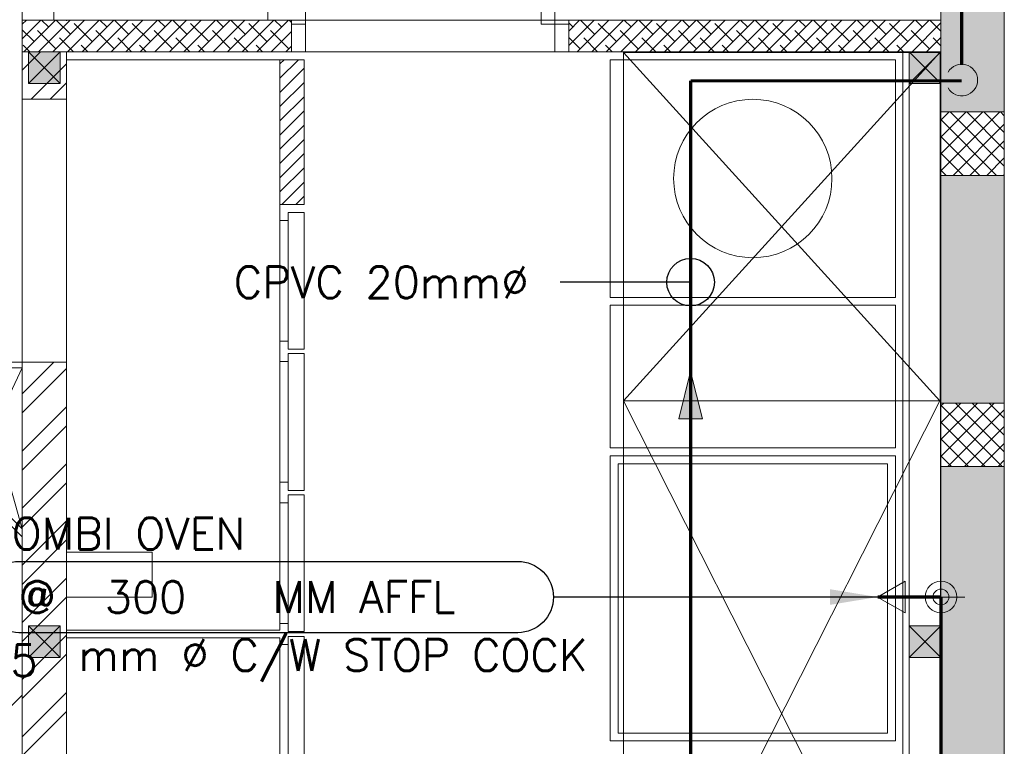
# Model space of a CAD drawing. Header units: millimetres. Extents: x -1747 to 60076, y -13777 to 14438.
# Tile 24 of 29: x 14442 to 17550, y 7328 to 9621. Entities that reach past the tile are written whole.
import ezdxf
from ezdxf.enums import TextEntityAlignment as Align

# ---------------------------------------------------------------- set-up
doc = ezdxf.new("R2010")
doc.units = ezdxf.units.MM
doc.header["$MEASUREMENT"] = 0
doc.linetypes.add('CENTER', pattern=[2, 1.25, -0.25, 0.25, -0.25])
doc.layers.get('0').update_dxf_attribs({"lineweight": 5})
for name, color, linetype, lineweight, true_color in [('FLOOR LAYOUT', 9, 'Continuous', 0, 0x808080), ('PLUMBING-WS-CW-PIPE', 5, 'Continuous', 0, 0x0000ff), ('PLUMBING-WS-RO-FILT-CW-PIPE', 150, 'Continuous', 0, 0x007fff)]:
    doc.layers.add(name, color=color, linetype=linetype, lineweight=lineweight, true_color=true_color)
for name, color, linetype in [('LINE', 7, 'Continuous'), ('PLUMBING-DW-TR-LVL-TAG', 7, 'Continuous'), ('TAG', 7, 'Continuous')]:
    doc.layers.add(name, color=color, linetype=linetype)
doc.layers.add('PLUMBING-WS-PIPE-TEXT', color=7, linetype='Continuous', lineweight=0)
doc.styles.add('Oswald Light', font='txt')
doc.styles.add('ROMANS-100', font='romans.shx')
doc.styles.get("Standard").update_dxf_attribs({"font": 'romans.shx'})
doc.dimstyles.new('CLOSSED FILLED-ROMANS-100', dxfattribs={"dimtxt": 100, "dimasz": 100, "dimexe": 50, "dimexo": 50, "dimgap": 50, "dimtad": 1, "dimdec": 0, "dimzin": 0, "dimdsep": 46, "dimtxsty": 'ROMANS-100', "dimcen": 0.09, "dimclrd": 256, "dimclre": 256, "dimclrt": 256, "dimadec": 0, "dimazin": 0, "dimtfac": 1, "dimtdec": 0, "dimtofl": 0, "dimtmove": 0, "dimatfit": 3, "dimfxl": 1, "dimtolj": 1, "dimtzin": 0, "dimarcsym": 0})
doc.dimstyles.new('MDS-50', dxfattribs={"dimtxt": 100, "dimasz": 100, "dimexe": 50, "dimexo": 50, "dimgap": 25, "dimtad": 1, "dimdec": 0, "dimtxsty": 'Oswald Light', "dimcen": 0, "dimdle": 1.5875, "dimazin": 0, "dimtfac": 1, "dimtdec": 0, "dimtix": 1, "dimtmove": 0, "dimatfit": 0, "dimfxl": 1, "dimfrac": 2, "dimtolj": 1, "dimarcsym": 0})

# ---------------------------------------------------------------- blocks, each defined once
blk = doc.blocks.new('PLUMB-WS-WS-TAG')
at = {"layer": 'PLUMBING-DW-TR-LVL-TAG'}
blk.add_lwpolyline([(112.5, 112.5), (1687.5, 112.5, -0.414214), (1800, 0, -0.414214), (1687.5, -112.5), (112.5, -112.5, -0.414214), (0, 0), (0, 0, -0.414214)], format="xyb", close=True, dxfattribs=at)
at = {"layer": 'PLUMBING-DW-TR-LVL-TAG', "char_height": 100, "attachment_point": 4}
for s, width, insert in [('{\\Fromans|c0;@}', 115.286, (112.5, 0)), ('{\\Fromans|c0;MM AFFL}', 662.905, (912.5, 0)), ('mm %%C C/W STOP COCK', 1987.152, (300, -200))]:
    blk.add_mtext_dynamic_manual_height_columns(s, width=width, gutter_width=3324.7, heights=[0], dxfattribs=dict(at, insert=insert))
at = {"layer": 'PLUMBING-DW-TR-LVL-TAG', "style": 'ROMANS-100'}
for tag, p in [('PLUM-DR-EQP', (0, 200)), ('PLUM-DR-PSIZE', (0, -200))]:
    blk.add_attdef(tag, text='', height=100, dxfattribs=at).set_placement(p, align=Align.MIDDLE_LEFT)
blk.add_attdef('PLUM-PIPE-LVL', text='', height=100, dxfattribs=at).set_placement((512.5, 0), align=Align.MIDDLE_CENTER)
blk = doc.blocks.new('CW-FA')
at = {"layer": 'PLUMBING-WS-CW-PIPE', "lineweight": 0}
h = blk.add_hatch(color=256, dxfattribs=at)
h.dxf.hatch_style = 1
h.paths.add_polyline_path([(100, 0), (-50, 37.5), (-50, -37.5)])
blk.add_lwpolyline([(-50, 37.5), (100, 0), (-50, -37.5), (-50, 37.5)], dxfattribs=at)
blk = doc.blocks.new('A$Ca6a6abd4')
at = {"layer": 'PLUMBING-WS-RO-FILT-CW-PIPE', "color": 8, "lineweight": 0, "true_color": 0x808080}
for p, q in [((500, -100), (500, -250)), ((425, -175), (575, -175))]:
    blk.add_line(p, q, dxfattribs=at)
at = {"layer": 'PLUMBING-WS-RO-FILT-CW-PIPE', "lineweight": 0, "const_width": 10}
blk.add_lwpolyline([(500, -175), (500, -375)], dxfattribs=at)
at = {"layer": 'PLUMBING-WS-RO-FILT-CW-PIPE', "lineweight": 0}
blk.add_lwpolyline([(500, -375), (550, -288.4), (450, -288.4)], close=True, dxfattribs=at)
for radius in [50, 25]:
    blk.add_circle((500, -175), radius, dxfattribs=at)
blk = doc.blocks.new('FLOOR PLAN')
at = {"layer": 'FLOOR LAYOUT'}
h = blk.add_hatch(color=256, dxfattribs=at)
h.dxf.hatch_style = 1
h.paths.add_polyline_path([(17550, 5830), (17352, 5830), (17352, 5718.1), (17350.8, 3620), (17550, 3620)])
h.paths.add_polyline_path([(17550, 8211.4), (17350, 8211.4), (17350, 6030), (17550, 6030)])
h.paths.add_polyline_path([(17550, 9130), (17350, 9130), (17350, 8411.4), (17550, 8411.4)])
h.paths.add_polyline_path([(17550, 11087.2), (17350, 11087.2), (17350, 9330), (17550, 9330)])
h.paths.add_polyline_path([(17550, 13280), (17350, 13280), (17350, 11287.2), (17550, 11287.2)])
h = blk.add_hatch(color=256, dxfattribs=at)
h.dxf.hatch_style = 1
h.paths.add_polyline_path([(14470, 9520), (14570, 9520), (14570, 9420), (14470, 9420)])
h.paths.add_polyline_path([(17250, 9520), (17350, 9520), (17350, 9420), (17250, 9420)])
h.paths.add_polyline_path([(14470, 7708), (14570, 7708), (14570, 7608), (14470, 7608)])
h.paths.add_polyline_path([(14470, 5890), (14570, 5890), (14570, 5790), (14470, 5790)])
h.paths.add_polyline_path([(14470, 4080), (14570, 4080), (14570, 3980), (14470, 3980)])
h.paths.add_polyline_path([(15202, 2270), (15302, 2270), (15302, 2170), (15202, 2170)])
h.paths.add_polyline_path([(17250, 2270), (17350, 2270), (17350, 2170), (17250, 2170)])
h.paths.add_polyline_path([(17250, 4080), (17350, 4080), (17350, 3980), (17250, 3980)])
h.paths.add_polyline_path([(17250, 5890), (17350, 5890), (17350, 5790), (17250, 5790)])
h.paths.add_polyline_path([(17250, 7708), (17350, 7708), (17350, 7608), (17250, 7608)])
h = blk.add_hatch(dxfattribs=at)
h.set_pattern_fill('ANSI31', color=256, scale=253.943553, style=0)
h.set_pattern_definition([(45, (-15531.044, -3266.962), (-22.44565, 22.44565), [])])
h.paths.add_polyline_path([(15339.9, 9495), (15263.7, 9495), (15263.7, 9037.9), (15339.9, 9037.9)])
for p, q in [((17350, 13480), (17350, 2170)), ((17550, 13480), (17550, 0)), ((14450, 9620), (14450, 12330)), ((14450, 9620), (14450, 12330)), ((14550, 9620), (14550, 12330)), ((14550, 9620), (14550, 12230)), ((16087.6, 10394.7), (16087.6, 9607.5)), ((16131.3, 9607.5), (16131.3, 10394.7)), ((14550, 10069.8), (14550, 9620)), ((15225, 9620), (15225, 10069.8)), ((14450, 9606.9), (14463.1, 9620)), ((14450, 9561), (14509, 9620)), ((15300, 9620), (14450, 9620)), ((14450, 3520), (14450, 9620)), ((14455, 9520), (14555, 9620)), ((14501, 9520), (14601, 9620)), ((14533.2, 9598.2), (14511.4, 9620)), ((14546.9, 9520), (14646.9, 9620)), ((14550, 9620), (15225, 9620)), ((14602.2, 9575.2), (14557.4, 9620)), ((14590, 9618), (14590, 9620)), ((14592.9, 9520), (14692.9, 9620)), ((14671.1, 9552.3), (14613.6, 9609.7)), ((14638.8, 9520), (14738.8, 9620)), ((14684.8, 9520), (14784.8, 9620)), ((14717.1, 9598.2), (14695.3, 9620)), ((14730.8, 9520), (14830.8, 9620)), ((14786, 9575.2), (14741.2, 9620)), ((14776.7, 9520), (14876.7, 9620)), ((14854.9, 9552.3), (14797.5, 9609.7)), ((14822.7, 9520), (14922.7, 9620)), ((14868.7, 9520), (14968.7, 9620)), ((14900.9, 9598.2), (14879.1, 9620)), ((14914.6, 9520), (15014.6, 9620)), ((14969.9, 9575.2), (14925.1, 9620)), ((14960.6, 9520), (15060.6, 9620)), ((15038.8, 9552.3), (14981.3, 9609.7)), ((15006.5, 9520), (15106.5, 9620)), ((15052.5, 9520), (15152.5, 9620)), ((15084.8, 9598.2), (15063, 9620)), ((15098.5, 9520), (15198.5, 9620)), ((15153.7, 9575.2), (15108.9, 9620)), ((15144.4, 9520), (15244.4, 9620)), ((15222.6, 9552.3), (15165.2, 9609.7)), ((15190.4, 9520), (15290.4, 9620)), ((15268.6, 9598.2), (15246.8, 9620)), ((15300, 9612.8), (15292.8, 9620)), ((15299.9, 9620), (15299.9, 9520)), ((15300, 9620), (16175.1, 9620)), ((15300, 9620), (16175.1, 9620)), ((15300, 9607.5), (15343.8, 9607.5)), ((15300, 9520), (15300, 9607.5)), ((15343.8, 9607.5), (15343.8, 9520)), ((16087.6, 9607.5), (16131.3, 9607.5)), ((16131.3, 9607.5), (16175.1, 9607.5)), ((16131.3, 9520), (16131.3, 9607.5)), ((16175.1, 9585.4), (16209.6, 9620)), ((16175.1, 9539.5), (16255.6, 9620)), ((17350, 9620), (16175.1, 9620)), ((16175.1, 9620), (16175.1, 9520)), ((16187.8, 9598.2), (16175.1, 9611)), ((16175.1, 9607.5), (16175.1, 9520)), ((16201.5, 9520), (16301.5, 9620)), ((16256.8, 9575.2), (16212, 9620)), ((17350, 9620), (16213.8, 9620)), ((16247.5, 9520), (16347.5, 9620)), ((16325.7, 9552.3), (16268.3, 9609.7)), ((16293.5, 9520), (16393.5, 9620)), ((16339.4, 9520), (16439.4, 9620)), ((16371.7, 9598.2), (16349.9, 9620)), ((16385.4, 9520), (16485.4, 9620)), ((16440.6, 9575.2), (16395.9, 9620)), ((16431.4, 9520), (16531.4, 9620)), ((16509.6, 9552.3), (16452.1, 9609.7)), ((16477.3, 9520), (16577.3, 9620)), ((16523.3, 9520), (16623.3, 9620)), ((16555.5, 9598.2), (16533.8, 9620)), ((16569.2, 9520), (16669.2, 9620)), ((16624.5, 9575.2), (16579.7, 9620)), ((16615.2, 9520), (16715.2, 9620)), ((16693.4, 9552.3), (16636, 9609.7)), ((16661.2, 9520), (16761.2, 9620)), ((16707.1, 9520), (16807.1, 9620)), ((16739.4, 9598.2), (16717.6, 9620)), ((16753.1, 9520), (16853.1, 9620)), ((16808.3, 9575.2), (16763.6, 9620)), ((16799.1, 9520), (16899.1, 9620)), ((16877.3, 9552.3), (16819.8, 9609.7)), ((16845, 9520), (16945, 9620)), ((16891, 9520), (16991, 9620)), ((16923.2, 9598.2), (16901.5, 9620)), ((16936.9, 9520), (17036.9, 9620)), ((16992.2, 9575.2), (16947.4, 9620)), ((16982.9, 9520), (17082.9, 9620)), ((17061.1, 9552.3), (17003.7, 9609.7)), ((17028.9, 9520), (17128.9, 9620)), ((17074.8, 9520), (17174.8, 9620)), ((17107.1, 9598.2), (17085.3, 9620)), ((17120.8, 9520), (17220.8, 9620)), ((17176, 9575.2), (17131.3, 9620)), ((17166.7, 9520), (17266.7, 9620)), ((17245, 9552.3), (17187.5, 9609.7)), ((17212.7, 9520), (17312.7, 9620)), ((17258.7, 9520), (17350, 9611.3)), ((17290.9, 9598.2), (17269.2, 9620)), ((17350, 9585.1), (17315.1, 9620)), ((14487.3, 9552.3), (14450, 9589.5)), ((14556.2, 9529.3), (14498.7, 9586.7)), ((14740, 9529.3), (14682.6, 9586.7)), ((14923.9, 9529.3), (14866.4, 9586.7)), ((15107.7, 9529.3), (15050.3, 9586.7)), ((15291.6, 9529.3), (15234.1, 9586.7)), ((15236.3, 9520), (15300, 9583.7)), ((16394.7, 9529.3), (16337.2, 9586.7)), ((16578.5, 9529.3), (16521.1, 9586.7)), ((16762.4, 9529.3), (16704.9, 9586.7)), ((16946.2, 9529.3), (16888.8, 9586.7)), ((17130.1, 9529.3), (17072.6, 9586.7)), ((17313.9, 9529.3), (17256.5, 9586.7)), ((14611.4, 9520), (14567.7, 9563.8)), ((14795.3, 9520), (14751.5, 9563.8)), ((14979.1, 9520), (14935.4, 9563.8)), ((15163, 9520), (15119.2, 9563.8)), ((16210.8, 9529.3), (16175.1, 9565)), ((16266.1, 9520), (16222.3, 9563.8)), ((16449.9, 9520), (16406.2, 9563.8)), ((16633.8, 9520), (16590, 9563.8)), ((16817.6, 9520), (16773.9, 9563.8)), ((17001.5, 9520), (16957.7, 9563.8)), ((17185.3, 9520), (17141.6, 9563.8)), ((17304.6, 9520), (17350, 9565.4)), ((17350, 9539.2), (17325.4, 9563.8)), ((14450, 9462), (14508, 9520)), ((15300, 9520), (14450, 9520)), ((14473.6, 9520), (14452.8, 9540.8)), ((14570, 9520), (14470, 9420)), ((14470, 9520), (14570, 9420)), ((14470, 9520), (14570, 9520)), ((14470, 9420), (14470, 9520)), ((14570, 9520), (14570, 9420)), ((14590, 3520), (14590, 9520)), ((14657.4, 9520), (14636.6, 9540.8)), ((14841.2, 9520), (14820.5, 9540.8)), ((15025.1, 9520), (15004.3, 9540.8)), ((15208.9, 9520), (15188.2, 9540.8)), ((15282.3, 9520), (15300, 9537.7)), ((16175.1, 9520), (15300, 9520)), ((15343.8, 9520), (15300, 9520)), ((16175.1, 9520), (16131.3, 9520)), ((16175.1, 9520), (17350, 9520)), ((17350, 9520), (16213.8, 9520)), ((16312, 9520), (16291.3, 9540.8)), ((16348, 8417.9), (17346, 9518)), ((17348, 9518), (16348.1, 9518)), ((16348.1, 9518), (16348.1, 8417.9)), ((16348.1, 9518), (17346, 8417.9)), ((16495.9, 9520), (16475.1, 9540.8)), ((16679.7, 9520), (16659, 9540.8)), ((16863.6, 9520), (16842.8, 9540.8)), ((17047.4, 9520), (17026.7, 9540.8)), ((17231.3, 9520), (17210.5, 9540.8)), ((17230, 9520), (17230, 3520)), ((17250, 9520), (17250, 2170)), ((17350, 9520), (17250, 9420)), ((17250, 9520), (17350, 9420)), ((17250, 9520), (17350, 9520)), ((17250, 9420), (17250, 9520)), ((17348, 8417.9), (17348, 9518)), ((17350, 9520), (17350, 9420)), ((14478.2, 9370), (14590, 9481.8)), ((14590, 9495), (14590, 7695)), ((15263.7, 9495), (14590, 9495)), ((14590, 9495), (14590, 7695)), ((15263.7, 9495), (14590, 9495)), ((14590, 9495), (14590, 7695)), ((15263.7, 9495), (14590, 9495)), ((14590, 9495), (14590, 7695)), ((15263.7, 9495), (14590, 9495)), ((15263.7, 7695), (15263.7, 9495)), ((15263.7, 7695), (15263.7, 9495)), ((15263.7, 7695), (15263.7, 9495)), ((15263.7, 7695), (15263.7, 9495)), ((17206.1, 9495), (16306.1, 9495)), ((16306.1, 9495), (16306.1, 8745)), ((17206.1, 8745), (17206.1, 9495)), ((14570, 9420), (14470, 9420)), ((14538.3, 9370), (14590, 9421.7)), ((17350, 9420), (17250, 9420)), ((14450, 9370), (14590, 9370)), ((17350, 9303.7), (17376.3, 9330)), ((17350, 9250.7), (17429.3, 9330)), ((17350, 9197.7), (17482.3, 9330)), ((17350, 9144.6), (17535.4, 9330)), ((17550, 9330), (17350, 9330)), ((17350, 9330), (17350, 9130)), ((17550, 9158.8), (17378.8, 9330)), ((17550, 9211.9), (17431.9, 9330)), ((17550, 9264.9), (17484.9, 9330)), ((17550, 9317.9), (17537.9, 9330)), ((17550, 9130), (17550, 9330)), ((17525.8, 9130), (17350, 9305.8)), ((17388.4, 9130), (17550, 9291.6)), ((17472.8, 9130), (17350, 9252.8)), ((17441.4, 9130), (17550, 9238.6)), ((17419.7, 9130), (17350, 9199.7)), ((17494.5, 9130), (17550, 9185.5)), ((17366.7, 9130), (17350, 9146.7)), ((17350, 9130), (17550, 9130)), ((17547.5, 9130), (17550, 9132.5)), ((15289.1, 8987.5), (15263.7, 8987.5)), ((15263.7, 8987.5), (15263.7, 8606.6)), ((15289.1, 8987.5), (15263.7, 8987.5)), ((15263.7, 8987.5), (15263.7, 8606.6)), ((16306.1, 8745), (17206.1, 8745)), ((16306.1, 8270), (16306.1, 8720)), ((16306.1, 8720), (17206.1, 8720)), ((17206.1, 8720), (17206.1, 8270)), ((15263.7, 8606.6), (15289.1, 8606.6)), ((15263.7, 8606.6), (15289.1, 8606.6)), ((14287.1, 8177.1), (14450, 8522)), ((14450, 8540), (14298.8, 8540)), ((14306.3, 8522), (14450, 8014.3)), ((14450, 8522), (14306.3, 8522)), ((14450, 8440.2), (14549.8, 8540)), ((14450, 8540), (14590, 8540)), ((14450, 8380.1), (14590, 8520.1)), ((15289.1, 8542.1), (15263.7, 8542.1)), ((15263.7, 8542.1), (15263.7, 8161.2)), ((15289.1, 8542.1), (15263.7, 8542.1)), ((15263.7, 8542.1), (15263.7, 8161.2)), ((14450, 8259.9), (14590, 8399.9)), ((16348, 6443), (17346, 8417.9)), ((16348, 8417.9), (17348.1, 6443)), ((17348.1, 8417.9), (16348.1, 8417.9)), ((16348.1, 8417.9), (16348.1, 6443)), ((16348.1, 8417.9), (17348, 8417.9)), ((17348.1, 6443), (17348.1, 8417.9)), ((17350, 8402.2), (17359.2, 8411.4)), ((17350, 8349.1), (17412.3, 8411.4)), ((17350, 8296.1), (17465.3, 8411.4)), ((17350, 8243.1), (17518.3, 8411.4)), ((17550, 8411.4), (17350, 8411.4)), ((17350, 8411.4), (17350, 8211.4)), ((17542.8, 8211.4), (17350, 8404.2)), ((17550, 8257.3), (17395.9, 8411.4)), ((17550, 8310.3), (17448.9, 8411.4)), ((17550, 8363.3), (17501.9, 8411.4)), ((17550, 8211.4), (17550, 8411.4)), ((17371.4, 8211.4), (17550, 8390)), ((14098.8, 8340), (14450, 7988.8)), ((14124.3, 8340), (14450, 8014.3)), ((14450, 8199.8), (14590, 8339.8)), ((17489.8, 8211.4), (17350, 8351.2)), ((17424.4, 8211.4), (17550, 8337)), ((14450, 7988.8), (14169.5, 8269.3)), ((17206.1, 8270), (16306.1, 8270)), ((17436.8, 8211.4), (17350, 8298.2)), ((17477.4, 8211.4), (17550, 8284)), ((16306.1, 7345), (16306.1, 8245)), ((16306.1, 8245), (17206.1, 8245)), ((17206.1, 8245), (17206.1, 7345)), ((17383.7, 8211.4), (17350, 8245.1)), ((14450, 8079.6), (14590, 8219.6)), ((16331.1, 7370), (16331.1, 8220)), ((16331.1, 8220), (17181.1, 8220)), ((17181.1, 8220), (17181.1, 7370)), ((17350, 8211.4), (17550, 8211.4)), ((17530.5, 8211.4), (17550, 8230.9)), ((14450, 8019.5), (14590, 8159.5)), ((15263.7, 8161.2), (15289.1, 8161.2)), ((15263.7, 8161.2), (15289.1, 8161.2)), ((15289.1, 8096.7), (15263.7, 8096.7)), ((15263.7, 8096.7), (15263.7, 7715.8)), ((14450, 7899.3), (14590, 8039.3)), ((14450, 7489.1), (14450, 7988.8)), ((14450, 7839.2), (14590, 7979.2)), ((14590, 7941.1), (14860.4, 7941.1)), ((14590, 7798.4), (14590, 7941.1)), ((14860.4, 7941.1), (14860.4, 7798.4)), ((14450, 7719), (14590, 7859)), ((14450, 7658.9), (14590, 7798.9)), ((14860.4, 7798.4), (14590, 7798.4)), ((14570, 7708), (14470, 7608)), ((14470, 7708), (14570, 7608)), ((14470, 7708), (14570, 7708)), ((14470, 7608), (14470, 7708)), ((14570, 7708), (14570, 7608)), ((15263.7, 7715.8), (15289.1, 7715.8)), ((17350, 7708), (17250, 7608)), ((17250, 7708), (17350, 7608)), ((17250, 7708), (17350, 7708)), ((17250, 7608), (17250, 7708)), ((17350, 7708), (17350, 7608)), ((14450, 7538.6), (14590, 7678.6)), ((14590, 7695), (15263.7, 7695)), ((14590, 7695), (15263.7, 7695)), ((14590, 7695), (15263.7, 7695)), ((14590, 7695), (15263.7, 7695)), ((14590, 7670), (14590, 5870)), ((15263.7, 7670), (14590, 7670)), ((14590, 7670), (14590, 5870)), ((15263.7, 7670), (14590, 7670)), ((14590, 7670), (14590, 5870)), ((15263.7, 7670), (14590, 7670)), ((14590, 7670), (14590, 5870)), ((15263.7, 7670), (14590, 7670)), ((15263.7, 5870), (15263.7, 7670)), ((15263.7, 5870), (15263.7, 7670)), ((15263.7, 5870), (15263.7, 7670)), ((15263.7, 5870), (15263.7, 7670)), ((15263.7, 7268.3), (15263.7, 7649.2)), ((15263.7, 7649.2), (15289.1, 7649.2)), ((14450, 7478.5), (14590, 7618.5)), ((14570, 7608), (14470, 7608)), ((17350, 7608), (17250, 7608)), ((14450, 7358.3), (14590, 7498.3)), ((14297.1, 7336.2), (14450, 7489.1)), ((14450, 7298.2), (14590, 7438.2)), ((17181.1, 7370), (16331.1, 7370)), ((17206.1, 7345), (16306.1, 7345))]:
    blk.add_line(p, q, dxfattribs=at)
for points in [[(15263.7, 9495), (15339.9, 9495), (15339.9, 9037.9), (15263.7, 9037.9)], [(15289.1, 9012.9), (15339.9, 9012.9), (15339.9, 8581.2), (15289.1, 8581.2)], [(15289.1, 9012.9), (15339.9, 9012.9), (15339.9, 8581.2), (15289.1, 8581.2)], [(15289.1, 8567.5), (15339.9, 8567.5), (15339.9, 8135.8), (15289.1, 8135.8)], [(15289.1, 8567.5), (15339.9, 8567.5), (15339.9, 8135.8), (15289.1, 8135.8)], [(15289.1, 8122.1), (15339.9, 8122.1), (15339.9, 7690.4), (15289.1, 7690.4)], [(15289.1, 7242.9), (15339.9, 7242.9), (15339.9, 7674.6), (15289.1, 7674.6)]]:
    blk.add_lwpolyline(points, close=True, dxfattribs=at)
blk.add_circle((16756.1, 9120), 250, dxfattribs=at)
blk.add_arc((16132.9, 9606.9), 789.2, 93.2946, 179.9538, dxfattribs=at)

msp = doc.modelspace()

# ---------------------------------------------------------------- linework, layer by layer
at = {"layer": 'PLUMBING-WS-CW-PIPE', "const_width": 10}
msp.add_lwpolyline([(17415.6, 9663.4), (17415.6, 9478.4)], dxfattribs=at)
at = {"layer": 'PLUMBING-WS-CW-PIPE', "linetype": 'CENTER', "ltscale": 3, "const_width": 10}
for points in [[(16559.8, 9428.4), (17415.6, 9428.4)], [(16559.8, 9428.4), (16559.8, 2801.7)]]:
    msp.add_lwpolyline(points, dxfattribs=at)
at = {"layer": 'PLUMBING-WS-CW-PIPE'}
msp.add_arc((17415.6, 9430.7), 50, 210, 150, dxfattribs=at)
at = {"layer": 'PLUMBING-WS-RO-FILT-CW-PIPE', "const_width": 10}
msp.add_lwpolyline([(17350, 7799.2), (17350, 5874.3)], dxfattribs=at)

# ---------------------------------------------------------------- block references
for name, p, rotation in [('CW-FA', (16559.8, 8411.4), 90), ('A$Ca6a6abd4', (17525, 8299.2), 270)]:
    msp.add_blockref(name, p, dxfattribs=dict(rotation=rotation))
msp.add_blockref('PLUMB-WS-WS-TAG', (14327, 7799.2)).add_auto_attribs({'PLUM-PIPE-LVL': '300', 'PLUM-DR-PSIZE': '15', 'PLUM-DR-EQP': 'COMBI OVEN'})
at = {"layer": 'FLOOR LAYOUT'}
msp.add_blockref('FLOOR PLAN', (0, 0), dxfattribs=at)

# ---------------------------------------------------------------- texts
at = {"layer": 'PLUMBING-WS-PIPE-TEXT', "insert": (16048, 8792.7), "char_height": 100, "attachment_point": 6}
msp.add_mtext_dynamic_manual_height_columns('CPVC 20mm%%C', width=1488.014, gutter_width=3324.7, heights=[0], dxfattribs=at)

# ---------------------------------------------------------------- leaders
at = {"layer": 'LINE'}
msp.add_leader([(17150, 7799.2), (16127, 7799.2)], dimstyle='MDS-50', override={"dimasz": 150, "dimtad": 0}, dxfattribs=at)
at = {"layer": 'TAG'}
msp.add_leader([(16559.8, 8792.7), (16148, 8792.7)], dimstyle='CLOSSED FILLED-ROMANS-100', override={"dimasz": 150, "dimtad": 0, "dimldrblk": 'DotBlank'}, dxfattribs=at)

doc.saveas('drawing.dxf')
